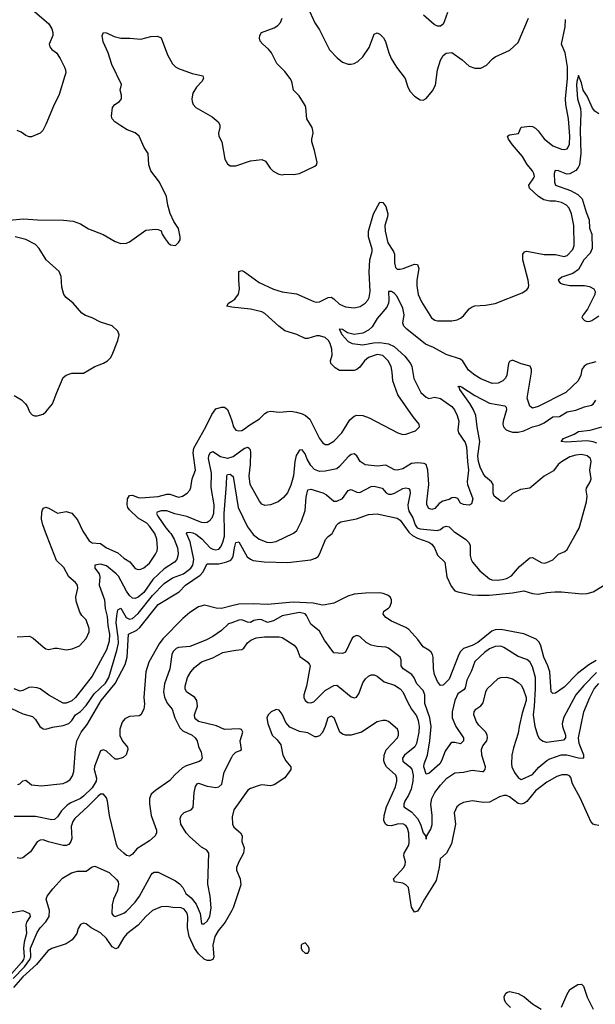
# Model space of a CAD drawing. Header units: inches. Extents: x 1839270 to 1929235, y 762242 to 910350.
# Tile 46 of 256: x 1848528 to 1852526, y 816719 to 823559. Entities that reach past the tile are written whole.
import ezdxf

# ---------------------------------------------------------------- set-up
doc = ezdxf.new("R2010")
doc.units = ezdxf.units.IN
doc.header["$MEASUREMENT"] = 0
for name, color, linetype in [('B8841', 7, 'Continuous'), ('B8842', 7, 'Continuous'), ('B8851', 7, 'Continuous'), ('B8852', 7, 'Continuous')]:
    doc.layers.add(name, color=color, linetype=linetype)

msp = doc.modelspace()

# ---------------------------------------------------------------- linework, layer by layer
at = {"layer": 'B8841', "color": 5}
for points, elevation in [([(1848470, 818774.2), (1848550, 818736.6), (1848617.6, 818717.6), (1848638.3, 818698.3), (1848668.6, 818648.6), (1848690, 818633.4), (1848710, 818630.3), (1848755.6, 818644.5), (1848830, 818656.2), (1848870, 818670.1), (1848889.9, 818690), (1848915, 818730), (1848950, 818754.5), (1848990, 818794.6), (1849044, 818876), (1849122.6, 818950), (1849146, 818990), (1849203.1, 819176.9), (1849212.9, 819227.1), (1849212.3, 819270), (1849198.8, 819370), (1849201.7, 819418.3), (1849210, 819459.5), (1849230, 819472.2), (1849267.4, 819407.4), (1849290, 819395.7), (1849310, 819399.4), (1849350, 819434.5), (1849450, 819559.7), (1849530, 819643.3), (1849590, 819682.9), (1849665.8, 819710), (1849715.8, 819750), (1849731.3, 819770), (1849738, 819810), (1849711.2, 819931.3), (1849685.8, 819990), (1849690, 819996), (1849710, 819998.9), (1849730, 819994.7), (1849750, 819984.2), (1849792, 819952), (1849850, 819890.8), (1849870, 819880.4), (1849890, 819875.9), (1849910, 819880.6), (1849923.7, 819896.3), (1849938.7, 819930), (1849949.5, 819970.5), (1849949.2, 820000)], 540), ([(1849568.7, 820000), (1849577.3, 819990), (1849599.9, 819950), (1849624.4, 819890), (1849628.4, 819851.6), (1849625.8, 819834.2), (1849619.4, 819810), (1849603.1, 819790), (1849530, 819745.2), (1849451.9, 819670), (1849390, 819581), (1849350, 819547.5), (1849330, 819539), (1849310, 819540.7), (1849290, 819559.3), (1849268.5, 819590), (1849213.5, 819693.5), (1849198.6, 819710), (1849130, 819766.1), (1849090, 819776.4), (1849049.7, 819770), (1849048.4, 819750), (1849078.8, 819710), (1849083.2, 819690), (1849080.4, 819630), (1849117.2, 819530), (1849120.7, 819470), (1849134.1, 819414.1), (1849139.5, 819350), (1849151.3, 819290), (1849150, 819243), (1849130, 819182.2), (1849030, 818998.9), (1848915.6, 818850), (1848890, 818827.5), (1848850, 818811.2), (1848830, 818810.3), (1848730, 818866), (1848670, 818910.3), (1848650, 818916.9), (1848610, 818922), (1848590, 818919), (1848550, 818898.2), (1848530, 818894), (1848490.3, 818910)], 560), ([(1848510, 819273.2), (1848595.8, 819275.8), (1848622.2, 819262.2), (1848690, 819201.6), (1848710, 819188.5), (1848730, 819183), (1848770, 819194), (1848790, 819194), (1848850, 819182), (1848891.4, 819188.6), (1848944, 819210), (1848990, 819260.5), (1849010, 819306), (1849009.7, 819330), (1848990, 819389.3), (1848959.7, 819419.7), (1848944.2, 819444.2), (1848920.5, 819520.5), (1848917.1, 819550), (1848932.1, 819610), (1848928.7, 819630), (1848915.8, 819650), (1848868.7, 819690), (1848833.2, 819753.2), (1848783.4, 819803.4), (1848718, 819970), (1848706.9, 820000)], 580), ([(1848971.8, 820000), (1849010, 819938.3), (1849030, 819926.2), (1849090, 819919.7), (1849129.6, 819889.6), (1849210, 819856), (1849250, 819819.7), (1849292, 819792.1), (1849330, 819746.3), (1849350, 819739.6), (1849370, 819742.8), (1849390, 819751.3), (1849430, 819783.1), (1849470, 819845.3), (1849481.6, 819870), (1849485.3, 819890), (1849479.8, 819950), (1849465.2, 819990), (1849458.3, 820000)], 580), ([(1848514.7, 818245.3), (1848529.5, 818250.5), (1848550, 818271.3), (1848570, 818276), (1848610, 818242.8), (1848678, 818238), (1848830, 818253.8), (1848855.9, 818264.1), (1848878.6, 818281.4), (1848894.6, 818305.4), (1848903.8, 818336.2), (1848914.3, 818494.3), (1848924.5, 818550), (1848954.5, 818610), (1848996.3, 818663.7), (1849093.2, 818830), (1849191.8, 818948.2), (1849260.2, 819079.8), (1849274.2, 819130), (1849283.8, 819290), (1849341.5, 819318.5), (1849362.2, 819337.8), (1849490, 819496), (1849635.3, 819584.7), (1849679.8, 819630), (1849780.1, 819699.9), (1849799, 819721), (1849830, 819779), (1849910, 819779.6), (1849967.2, 819792.8), (1849994.2, 819805.8), (1850000, 819814)], 520), ([(1850000, 819486.4), (1849929.7, 819469.7), (1849891.9, 819471.9), (1849811.8, 819491.8), (1849770, 819480.4), (1849710, 819440.8), (1849660.2, 819399.8), (1849521, 819259), (1849495.8, 819224.2), (1849423.9, 819096.1), (1849403.8, 819030), (1849390.3, 818850), (1849394.2, 818805.8), (1849390.4, 818769.6), (1849370, 818729.2), (1849356.4, 818723.6), (1849290, 818717.7), (1849258, 818702), (1849240.4, 818679.6), (1849223.7, 818630), (1849224.2, 818584.2), (1849245.1, 818545.1), (1849275.3, 818504.7), (1849278.8, 818490), (1849266.8, 818453.2), (1849246.4, 818433.6), (1849210, 818422), (1849190, 818421.2), (1849130, 818478.3), (1849110, 818488.2), (1849090, 818480.9), (1849047.7, 818372.3), (1849045.4, 818350), (1849060.3, 818290), (1849058.1, 818270), (1849030, 818223.4), (1848970, 818166), (1848950, 818148.9), (1848882, 818118), (1848858, 818102), (1848817.6, 818062.4), (1848790, 818022.7), (1848770, 818003.4), (1848750, 818001), (1848637, 818023), (1848490, 818024.4)], 520), ([(1850000, 819369.4), (1849978.4, 819361.6), (1849930, 819315.2), (1849870, 819274.7), (1849819.6, 819250), (1849710, 819205), (1849630, 819197.2), (1849613.4, 819190), (1849593.4, 819170), (1849584, 819150), (1849570.2, 819050), (1849533.8, 818946.2), (1849526.8, 818890), (1849533.5, 818853.5), (1849551.6, 818811.6), (1849586.2, 818770), (1849604.4, 818710), (1849639, 818639), (1849659.9, 818619.9), (1849725.8, 818590), (1849746.7, 818570), (1849759.6, 818550), (1849768.8, 818510), (1849789, 818470), (1849794.9, 818430), (1849786.3, 818413.7), (1849775.1, 818404.9), (1849684.6, 818375.4), (1849658, 818362), (1849605.7, 818314.3), (1849570, 818273.5), (1849470, 818205.7), (1849441.6, 818178.4), (1849429.3, 818150), (1849428.3, 818111.7), (1849440.9, 818030), (1849478.2, 817930), (1849477.1, 817910), (1849468.4, 817890), (1849430, 817854.7), (1849341, 817799), (1849310, 817761.6), (1849291.3, 817748.7), (1849270, 817752.6), (1849250, 817768.7), (1849210, 817806), (1849199, 817830), (1849150.4, 818030), (1849137.7, 818130), (1849130, 818152.6), (1849110, 818179.7), (1849090, 818178.5), (1849070, 818163.9), (1849004.2, 818095.8), (1848910.8, 818010), (1848897.5, 817990), (1848885.9, 817954.1), (1848889.4, 817870.6), (1848883.6, 817850), (1848870, 817828.3), (1848850, 817821.4), (1848830, 817823.5), (1848726.8, 817846.8), (1848690, 817861.7), (1848670, 817860.5), (1848650, 817847.6), (1848602.3, 817777.7), (1848550, 817736.9), (1848531.7, 817731.7), (1848510, 817736.3)], 540), ([(1850000, 818631.2), (1849950, 818629.2), (1849894.6, 818654.6), (1849770, 818684.7), (1849750, 818699.5), (1849744.2, 818710), (1849742.9, 818730), (1849761.6, 818790), (1849758.2, 818830), (1849744.2, 818850), (1849686.5, 818890), (1849678, 818910), (1849677.1, 818930), (1849693.5, 818990), (1849716.3, 819030), (1849741.3, 819058.7), (1849790, 819099), (1849870, 819125.8), (1849937.8, 819162.2), (1850000, 819174.5)], 560), ([(1848481.6, 816898.3), (1848559.9, 816980.1), (1848597.9, 817030), (1848604.8, 817050), (1848602.9, 817110), (1848650, 817217.4), (1848670, 817251.1), (1848708.6, 817291.4), (1848731.7, 817328.3), (1848734.2, 817370), (1848712, 817450), (1848719.5, 817470), (1848758, 817522), (1848824.6, 817595.4), (1848886.8, 817633.2), (1848930, 817643.2), (1848990, 817644.7), (1849030, 817673.6), (1849050, 817678), (1849150, 817634.7), (1849202.9, 817582.9), (1849212.3, 817570), (1849214.6, 817554.6), (1849206.1, 817510), (1849179, 817450), (1849169.8, 817409.8), (1849168.7, 817350), (1849176.6, 817336.6), (1849190, 817328.7), (1849250, 817352), (1849270, 817366.6), (1849330, 817428.3), (1849360.1, 817470), (1849440.7, 817619.3), (1849450, 817631.2), (1849462.7, 817637.3), (1849490, 817637.1), (1849610, 817577.3), (1849637.3, 817557.3), (1849659.9, 817530), (1849682.2, 817490), (1849718.2, 817458.2), (1849754.2, 817414.2), (1849780.9, 817350), (1849790, 817277.2), (1849810, 817277.7), (1849830, 817296.8), (1849847.8, 817330), (1849857.2, 817390), (1849850.1, 817470.1), (1849834.4, 817554.4), (1849840.4, 817770), (1849828, 817790), (1849790, 817811.8), (1849710, 817882), (1849684.7, 817910), (1849647.9, 817970), (1849642.6, 818010), (1849648.7, 818030), (1849669.2, 818050.8), (1849718.8, 818070), (1849733.7, 818086.3), (1849740.6, 818190), (1849748, 818232), (1849759.5, 818250), (1849770, 818255.5), (1849830, 818233.5), (1849890, 818224.3), (1849910.1, 818229.9), (1849932.1, 818247.9), (1849947.7, 818332.3), (1850000, 818435.5)], 560), ([(1848450, 817351.9), (1848550, 817370.8), (1848596.5, 817350), (1848599.5, 817330), (1848574.4, 817290), (1848569.8, 817270.2), (1848575.3, 817210), (1848558.1, 817150), (1848552.9, 817110), (1848558.9, 817050), (1848553, 817030), (1848540.5, 817010), (1848469.8, 816930)], 540), ([(1850000, 817371.6), (1849954.6, 817290), (1849906.8, 817230), (1849882.2, 817190), (1849868.8, 817131.2), (1849877, 817050), (1849869.5, 817030.5), (1849850, 817022.5), (1849830, 817023.9), (1849810, 817032.8), (1849769.1, 817069.1), (1849741, 817110), (1849703.9, 817190), (1849693.8, 817250), (1849696.5, 817330), (1849690, 817352.4), (1849670, 817379.8), (1849649.8, 817389.8), (1849591.5, 817391.5), (1849550, 817399.1), (1849510, 817396.4), (1849450, 817369.8), (1849404.2, 817330), (1849350, 817268.1), (1849271.7, 817208.3), (1849250, 817183.5), (1849210, 817111.3), (1849194.4, 817105.6), (1849170, 817118), (1849130, 817176.4), (1849090, 817215.5), (1849023.7, 817250), (1848990, 817279.3), (1848970, 817282.7), (1848950, 817273.2), (1848934.4, 817245.6), (1848924.2, 817210), (1848893.1, 817166.9), (1848850, 817140.3), (1848750, 817106), (1848722.8, 817090), (1848644.9, 816995.1), (1848550, 816909.9), (1848484.2, 816835.8)], 580)]:
    msp.add_lwpolyline(points, dxfattribs=dict(at, elevation=elevation))
at = {"layer": 'B8842', "color": 5}
for points, elevation in [([(1848630, 823617), (1848730, 823531.8), (1848750, 823495.1), (1848758.7, 823470), (1848758.7, 823450), (1848732.4, 823390), (1848735.8, 823370), (1848751.6, 823351.6), (1848783.6, 823330), (1848809.6, 823290), (1848839.6, 823230), (1848845.1, 823210), (1848847, 823190), (1848842, 823170), (1848801, 823039), (1848761.7, 822958.3), (1848710, 822832), (1848689.3, 822790.7), (1848670, 822771.3), (1848610, 822746), (1848593.6, 822746.4), (1848570, 822754.8), (1848538, 822778), (1848510, 822790.5)], 640), ([(1848453.8, 822166.2), (1848555.1, 822175.1), (1848652.1, 822167.9), (1848832.7, 822167.3), (1848898.7, 822158.7), (1848950, 822141.3), (1849005.5, 822105.5), (1849107.1, 822067.1), (1849190, 822018), (1849230, 822004), (1849270, 822006.8), (1849290, 822016), (1849403.2, 822096.8), (1849470, 822104.7), (1849490, 822102), (1849510, 822092), (1849518, 822070), (1849538, 822038), (1849558, 822010), (1849575.3, 821995.3), (1849610, 821991.3), (1849630, 822011.3), (1849641.2, 822030), (1849642.7, 822050), (1849630, 822108), (1849597.6, 822157.6), (1849573.4, 822213.4), (1849556.3, 822270), (1849546.6, 822330), (1849499.7, 822430), (1849438.3, 822510), (1849424.6, 822550), (1849419.7, 822630), (1849392.2, 822672.2), (1849357.7, 822750), (1849330, 822773.7), (1849274.6, 822794.6), (1849230, 822821.6), (1849189.4, 822850), (1849169.4, 822870), (1849164.5, 822890), (1849173, 822950), (1849189.5, 822970), (1849220.4, 822990), (1849234, 823010), (1849234.3, 823034.3), (1849226.6, 823070), (1849234, 823110), (1849168.6, 823248.6), (1849142.2, 823330), (1849106.3, 823406.3), (1849099.5, 823450), (1849108.7, 823470), (1849130, 823468), (1849182.9, 823442.9), (1849230, 823430.3), (1849292.1, 823432.1), (1849370, 823423.8), (1849438, 823442), (1849484.9, 823444.9), (1849510, 823434), (1849555.4, 823315.4), (1849590, 823253), (1849610, 823232.2), (1849630, 823220.3), (1849726.1, 823186.1), (1849800.7, 823170), (1849803.8, 823150), (1849792.2, 823130), (1849755.3, 823090), (1849730.3, 823050), (1849724, 823010), (1849725.8, 822990), (1849733.7, 822970), (1849750, 822950.4), (1849864.2, 822884.2), (1849906, 822850), (1849917.1, 822830), (1849918.4, 822810), (1849908.2, 822770), (1849910.5, 822750.5), (1849930.7, 822710), (1849953, 822590), (1849970, 822557.3), (1849990, 822544.4), (1850000, 822544.2)], 620), ([(1848490, 820947.9), (1848539.5, 820919.5), (1848568.9, 820890), (1848582, 820870), (1848594.9, 820834.9), (1848613.7, 820813.7), (1848630, 820806.7), (1848650, 820806.7), (1848690, 820819.3), (1848710, 820835.5), (1848756.2, 820890), (1848784.7, 820970), (1848830, 821073), (1848850, 821090.4), (1848890, 821104.4), (1848970, 821103), (1849049.7, 821150.3), (1849110, 821172.2), (1849137, 821190), (1849157.6, 821210), (1849169.8, 821230.2), (1849209.6, 821330), (1849218, 821370), (1849210, 821394.5), (1849170, 821433.6), (1849090, 821458), (1849030, 821489), (1848984.2, 821504.2), (1848959.9, 821519.9), (1848899.8, 821590), (1848849.9, 821629.9), (1848835.3, 821650), (1848821.2, 821701.2), (1848815, 821775), (1848801.5, 821810), (1848712.4, 821890), (1848662.7, 821970), (1848636.5, 821996.5), (1848570, 822033.1), (1848495.3, 822050)], 620), ([(1850000, 821561.7), (1849966, 821570), (1849978, 821590), (1850000, 821604.5)], 580), ([(1849458.3, 820000), (1849430, 820040.7), (1849410, 820060.7), (1849350, 820097.1), (1849290, 820154.7), (1849279.8, 820170), (1849275.2, 820190), (1849276.1, 820230), (1849290, 820253.1), (1849310, 820256.9), (1849350, 820239.8), (1849370, 820236.6), (1849490, 820246.9), (1849550, 820263), (1849570, 820263.2), (1849630, 820243.2), (1849659.5, 820250), (1849690, 820270.3), (1849708.4, 820290), (1849717.4, 820310), (1849726.3, 820370), (1849749, 820430), (1849732.8, 820550), (1849737.7, 820582.3), (1849820.5, 820730), (1849862.8, 820817.2), (1849890, 820854.9), (1849930, 820868.4), (1849950, 820868), (1849960.3, 820860.3), (1849970, 820850.7), (1849990, 820806), (1850000, 820773)], 580), ([(1850000, 820519.6), (1849970, 820511.4), (1849922.7, 820522.7), (1849870, 820558), (1849850, 820550.5), (1849838.7, 820530), (1849835.8, 820510), (1849858, 820410), (1849856.4, 820310), (1849876.1, 820190), (1849873.1, 820130), (1849862.5, 820097.5), (1849844.2, 820075.8), (1849830, 820067.2), (1849810, 820062.9), (1849790, 820066.8), (1849687.6, 820107.6), (1849606.1, 820126.1), (1849550, 820147.5), (1849510, 820147.2), (1849482.8, 820137.2), (1849479, 820130), (1849486.6, 820110), (1849542.6, 820030), (1849568.7, 820000)], 560), ([(1849949.2, 820000), (1849947.9, 820130), (1849964.6, 820330), (1849965.5, 820390), (1849970, 820399.5), (1849990, 820403.2), (1850000, 820394)], 540), ([(1848706.9, 820000), (1848688.3, 820050), (1848679.3, 820090), (1848682.2, 820137.8), (1848685.8, 820154.2), (1848694.1, 820165.8), (1848710, 820171.8), (1848730, 820164.9), (1848790, 820130.7), (1848850, 820143.1), (1848890, 820130.2), (1848930, 820085.7), (1848967.3, 820007.3), (1848971.8, 820000)], 580)]:
    msp.add_lwpolyline(points, dxfattribs=dict(at, elevation=elevation))
at = {"layer": 'B8851', "color": 5}
for points, elevation in [([(1850000, 819814), (1850011.3, 819830), (1850019.1, 819890), (1850030, 819928.5), (1850050, 819931.3), (1850108.2, 819828.2), (1850130, 819810.9), (1850150, 819803.5), (1850225.8, 819794.2), (1850390, 819788.4), (1850550, 819806), (1850582.3, 819817.7), (1850600.5, 819830), (1850612.2, 819850), (1850651.1, 819948.9), (1850669.4, 819970), (1850697.6, 819990), (1850702.9, 820000)], 520), ([(1850137.7, 820000), (1850150, 819983.9), (1850190, 819950.2), (1850244, 819930), (1850270, 819926.4), (1850310, 819934.9), (1850430, 819993.4), (1850439.1, 820000)], 540), ([(1851231.3, 820000), (1851235, 819995), (1851255.4, 819975.4), (1851290, 819957), (1851370, 819930.1), (1851390, 819916.5), (1851407.8, 819890), (1851430, 819839.6), (1851481.3, 819790), (1851494.7, 819690), (1851524.7, 819624.7), (1851550, 819592.4), (1851570, 819584.4), (1851670, 819563.1), (1851710, 819560.7), (1851790, 819562.6), (1851950, 819578.2), (1852030, 819591.8), (1852090, 819572.7), (1852130, 819567.6), (1852190, 819580.1), (1852244.8, 819584.8), (1852290, 819585.4), (1852431.2, 819571.2), (1852470, 819572.9), (1852510, 819584.1), (1852630, 819657.1)], 520), ([(1851548.5, 820000), (1851550, 819998.6), (1851624.7, 819950), (1851645.4, 819930), (1851656, 819910), (1851657.4, 819837.4), (1851662.8, 819810), (1851672.9, 819790), (1851724.4, 819730), (1851790, 819675.2), (1851807.3, 819667.3), (1851844.7, 819664.7), (1851880.9, 819670), (1851910, 819678.1), (1851943.9, 819696.1), (1851998.7, 819761.3), (1852070, 819821.3), (1852090, 819823.1), (1852150, 819787.7), (1852170, 819784.9), (1852190, 819788), (1852230, 819807.7), (1852270, 819847.3), (1852314.7, 819865.3), (1852330, 819878.8), (1852397.7, 820000)], 540), ([(1852532.8, 819107.2), (1852481.8, 819078.2), (1852402.7, 819017.3), (1852310, 818923.1), (1852250, 818881.6), (1852230, 818878), (1852219.5, 818890), (1852209.3, 819030), (1852196.3, 819070), (1852167.7, 819130), (1852146.8, 819210), (1852135.7, 819235.7), (1852115, 819255), (1852030, 819292.2), (1851870, 819323.7), (1851830, 819319.7), (1851807.4, 819312.6), (1851710, 819232.9), (1851670, 819211.5), (1851609.4, 819190), (1851589.7, 819170.3), (1851577.9, 819150), (1851510, 818976.9), (1851470, 818936), (1851450, 818934), (1851430, 818961.2), (1851409.7, 819010), (1851401.1, 819050), (1851399.2, 819130), (1851395.1, 819150), (1851385.2, 819165.2), (1851370, 819179.2), (1851330, 819202.6), (1851292.9, 819252.9), (1851230, 819323.5), (1851210, 819336.4), (1851110, 819380.4), (1851070, 819406), (1851052, 819430), (1851058, 819450), (1851089.8, 819470.2), (1851098.8, 819481.2), (1851110.8, 819510), (1851110.8, 819530), (1851101, 819550), (1851082.5, 819562.5), (1851053.2, 819573.2), (1851030, 819576.7), (1850930, 819575), (1850850, 819568.7), (1850806.3, 819553.7), (1850710, 819506.5), (1850650, 819493.3), (1850630, 819492.7), (1850567, 819507), (1850427.2, 819512.8), (1850250, 819496.8), (1850150, 819501.2), (1850050, 819498.2), (1850000, 819486.4)], 520), ([(1852535.1, 819024.9), (1852445, 818935), (1852390.1, 818870), (1852306.3, 818713.7), (1852296.6, 818670), (1852297.3, 818650), (1852319.4, 818590), (1852318.2, 818570), (1852305.1, 818554.9), (1852190, 818537.7), (1852163.9, 818543.9), (1852151.7, 818551.7), (1852140.7, 818560.7), (1852126.7, 818586.7), (1852108.2, 818650), (1852095.7, 818730), (1852103.6, 818790), (1852110.3, 818910.3), (1852109.5, 818989.5), (1852090, 819063.6), (1852070, 819098.5), (1852050, 819114), (1851990, 819136.2), (1851890, 819198.2), (1851870, 819206.2), (1851830, 819204.7), (1851790, 819188.5), (1851756.4, 819163.6), (1851690, 819100.4), (1851664.8, 819035.2), (1851632.8, 818970), (1851622.8, 818917.1), (1851614.3, 818905.7), (1851570, 818876.8), (1851550, 818829.6), (1851532.3, 818750), (1851531.5, 818710), (1851558, 818650), (1851609.3, 818570), (1851610, 818549.6), (1851590, 818529.8), (1851550, 818538), (1851530, 818537), (1851519, 818530), (1851482.8, 818477.2), (1851457.3, 818410), (1851445.3, 818390), (1851370, 818323.1), (1851350, 818317), (1851334.9, 818370), (1851336.5, 818390), (1851359.9, 818450), (1851376.8, 818550), (1851385.9, 818650), (1851376.4, 818710), (1851341, 818810), (1851341.8, 818870), (1851330, 818898.5), (1851286.2, 818946.2), (1851267.9, 818987.9), (1851252.2, 819010), (1851190.5, 819050.5), (1851178.2, 819070), (1851178.4, 819110), (1851170.5, 819130.5), (1851090, 819193.5), (1851070, 819201), (1851010, 819204.2), (1850970, 819215), (1850933.8, 819233.8), (1850890, 819275.5), (1850870, 819281.4), (1850850, 819275.1), (1850838, 819262), (1850790, 819166.6), (1850770, 819156.2), (1850710, 819160.7), (1850643.8, 819250), (1850610, 819311.5), (1850550, 819360.4), (1850520.7, 819420.7), (1850510, 819431.5), (1850470, 819440.8), (1850350, 819418.2), (1850290, 819384.1), (1850250, 819371.7), (1850210, 819389.4), (1850190, 819393.3), (1850154.2, 819385.8), (1850130, 819372.2), (1850110, 819372.9), (1850070, 819389.9), (1850050, 819387.3), (1850000, 819369.4)], 540), ([(1850000, 819174.5), (1850030, 819180.4), (1850070, 819183.7), (1850085.5, 819194.5), (1850110.4, 819230), (1850134, 819250), (1850170, 819265.6), (1850228.3, 819271.7), (1850330, 819273.1), (1850350, 819267.6), (1850434, 819214), (1850451.7, 819191.7), (1850474.5, 819134.5), (1850530, 819096.4), (1850540.7, 819080.7), (1850545.3, 819070), (1850520.3, 818930), (1850500.8, 818870), (1850500.7, 818850), (1850509.8, 818830), (1850530, 818816.5), (1850550, 818813.2), (1850570, 818821.1), (1850650, 818899.4), (1850710, 818934.8), (1850730, 818935.8), (1850740.5, 818930), (1850830, 818855.6), (1850850, 818847.4), (1850867.2, 818852.8), (1850883.2, 818876.8), (1850910, 818952.4), (1850930, 818980.4), (1850950, 818998.9), (1850970, 819008), (1850990, 819008), (1851010, 818999.7), (1851059.8, 818959.8), (1851130, 818935.3), (1851170, 818910.8), (1851190, 818889.7), (1851220.4, 818820.4), (1851249.1, 818770), (1851283, 818723), (1851294.9, 818690), (1851302.1, 818650), (1851300.9, 818610), (1851284, 818530), (1851271.4, 818508.6), (1851201.4, 818450), (1851186.1, 818430), (1851188.3, 818408.3), (1851236.5, 818370), (1851251.8, 818351.8), (1851260.8, 818310), (1851258.7, 818270), (1851246.1, 818213.9), (1851228.6, 818171.4), (1851203.4, 818130), (1851195, 818110), (1851195.5, 818095.5), (1851196.8, 818090), (1851250, 818057.3), (1851290.5, 818010.5), (1851311.4, 817970), (1851330, 817909.5), (1851345.6, 817890), (1851350, 817866), (1851355.5, 817890), (1851383.4, 817936.7), (1851392.3, 817967.7), (1851393.5, 818030), (1851383.1, 818110), (1851389.6, 818150), (1851410.8, 818190), (1851450, 818242.2), (1851493.6, 818290), (1851550, 818326.2), (1851610, 818332.7), (1851670, 818345.3), (1851743.4, 818336.6), (1851750, 818337.4), (1851761.7, 818350), (1851762.6, 818370), (1851737.7, 818450), (1851734.5, 818490), (1851744.5, 818515.5), (1851771.8, 818550), (1851776.6, 818570), (1851774.1, 818590), (1851764.3, 818610), (1851717.6, 818657.6), (1851700.9, 818680.9), (1851682.9, 818730), (1851684.9, 818750), (1851696.9, 818770), (1851730, 818793.8), (1851746.6, 818813.4), (1851766.3, 818890), (1851775.6, 818910), (1851850, 818981.7), (1851870.2, 818989.8), (1851910, 818992.2), (1851950, 818979.9), (1851990, 818955), (1852010, 818936), (1852025.7, 818910), (1852045.2, 818850), (1852045.4, 818830), (1852017.8, 818742.2), (1851995.8, 818650), (1851990, 818604), (1851958, 818502), (1851946.8, 818450), (1851943.6, 818390), (1851946.8, 818370), (1851965, 818330), (1851990, 818294.4), (1852010, 818282), (1852016.9, 818283.1), (1852090, 818315), (1852132.6, 818367.4), (1852190, 818411.9), (1852210, 818423.4), (1852287.8, 818452.2), (1852327.2, 818452.8), (1852409.3, 818430.7), (1852441, 818430), (1852445.8, 818434.2), (1852445.5, 818450), (1852414.2, 818530), (1852409.5, 818570), (1852445, 818750), (1852486.9, 818850), (1852518.9, 818910), (1852550, 818947.7)], 560), ([(1852550, 817961.5), (1852525.6, 817965.6), (1852511.1, 817971.1), (1852494, 817990), (1852423.2, 818150), (1852367.5, 818250), (1852354.9, 818294.9), (1852346.7, 818306.7), (1852330, 818313.6), (1852293.5, 818313.5), (1852258, 818302), (1852190, 818262.1), (1852110, 818203.2), (1852050, 818127.4), (1852030, 818114), (1852010, 818109.8), (1851990, 818114), (1851930, 818160.3), (1851910, 818168.9), (1851890, 818169.8), (1851859.6, 818160.4), (1851790, 818124.1), (1851750, 818120.4), (1851670, 818132.6), (1851610, 818121), (1851586, 818110), (1851563.7, 818090), (1851546.3, 818050), (1851554.7, 817970), (1851526.9, 817833.1), (1851491.2, 817768.8), (1851447.2, 817730), (1851442.1, 817670), (1851420.6, 817579.4), (1851338.8, 817450), (1851310, 817393), (1851290, 817365.6), (1851270, 817359.5), (1851250, 817393.2), (1851228.7, 817530), (1851210, 817549.8), (1851190, 817561.1), (1851129.9, 817569.9), (1851124.4, 817590), (1851194.7, 817670), (1851206, 817690), (1851208.3, 817710), (1851195.5, 817750), (1851198.3, 817770), (1851230, 817824.2), (1851233.9, 817846.1), (1851230, 817909.2), (1851221.8, 817941.8), (1851210, 817962.2), (1851190, 817973.1), (1851150, 817970.5), (1851110, 817959.4), (1851081.8, 817961.8), (1851068, 817970), (1851056, 817996), (1851058.3, 818030), (1851075.5, 818090), (1851137.3, 818230), (1851147.6, 818270), (1851146.9, 818290), (1851139.4, 818310), (1851076.3, 818370), (1851064.5, 818390), (1851058, 818410), (1851058.9, 818450), (1851073.8, 818486.2), (1851151.6, 818570), (1851159.3, 818590), (1851159.8, 818610), (1851151.1, 818630), (1851090, 818683), (1851070, 818691.3), (1851050, 818691.5), (1851010, 818680.5), (1850901.6, 818610), (1850830, 818589.1), (1850790, 818588.4), (1850770, 818595.5), (1850751, 818610), (1850712.8, 818710), (1850690, 818720.5), (1850668.7, 818710), (1850650.3, 818650), (1850630, 818608), (1850610, 818585.3), (1850590, 818577.2), (1850578.3, 818578.3), (1850530, 818604.8), (1850470, 818613.6), (1850405, 818645), (1850376.4, 818676.4), (1850350, 818735.1), (1850330, 818763.7), (1850310, 818767.3), (1850274, 818750), (1850253.4, 818730), (1850244.4, 818710), (1850250.3, 818670), (1850280.3, 818590), (1850316.7, 818556.7), (1850341.8, 818521.8), (1850356, 818450), (1850376.5, 818410), (1850412, 818370), (1850411.8, 818350), (1850370, 818292.2), (1850295.3, 818244.7), (1850270, 818237.3), (1850210, 818243.5), (1850190, 818240.4), (1850130, 818218.9), (1850112.2, 818207.8), (1850015.6, 818070), (1850002.3, 818022.3), (1850004.9, 817970), (1850015.5, 817950), (1850060.5, 817910), (1850072.7, 817890), (1850070.5, 817850), (1850086.1, 817806.1), (1850082.8, 817770), (1850049.1, 817710), (1850034.6, 817670), (1850033.7, 817650), (1850059.5, 817590), (1850062.6, 817550), (1850010.2, 817390), (1850000, 817371.6)], 580), ([(1850000, 818435.5), (1850007.3, 818450), (1850030, 818470.9), (1850058.4, 818481.6), (1850068.4, 818490), (1850059.7, 818550), (1850076.9, 818610), (1850067.8, 818627.8), (1850053.3, 818633.3), (1850000, 818631.2)], 560), ([(1852290, 816700.3), (1852330.6, 816790), (1852350, 816821), (1852404.3, 816855.7), (1852430, 816858.5), (1852444.9, 816844.9), (1852468.8, 816768.8), (1852510, 816685.5)], 580), ([(1851936.2, 816696.2), (1851904.4, 816730), (1851894.3, 816750), (1851893.3, 816770), (1851903.8, 816796.2), (1851915.3, 816804.7), (1851932.8, 816807.2), (1851990, 816793.5), (1852030.6, 816770.6), (1852090, 816722.7), (1852150, 816686.4)], 580)]:
    msp.add_lwpolyline(points, dxfattribs=dict(at, elevation=elevation))
at = {"layer": 'B8851', "color": 5, "elevation": 620}
msp.add_lwpolyline([(1850510, 817146), (1850490, 817138), (1850482, 817130), (1850482, 817110), (1850490, 817094), (1850510, 817074), (1850530, 817074), (1850538, 817090), (1850538, 817110), (1850530, 817126)], close=True, dxfattribs=at)
at = {"layer": 'B8852', "color": 5}
for points, elevation in [([(1850530, 823644), (1850578, 823538), (1850609, 823490), (1850680.3, 823350), (1850733.4, 823293.4), (1850770, 823264.9), (1850810, 823250.4), (1850830, 823250.4), (1850850, 823254.9), (1850877, 823270), (1850910, 823300.5), (1850954.7, 823365.3), (1850990, 823458), (1851010, 823467.3), (1851030, 823458), (1851054.1, 823434.1), (1851069, 823409), (1851092, 823330), (1851108.8, 823290), (1851144.4, 823230), (1851204.4, 823150), (1851223.8, 823090), (1851240.6, 823060.6), (1851270, 823027.3), (1851310, 823002.8), (1851330, 823001), (1851350, 823010.8), (1851395.3, 823064.7), (1851414.7, 823105.3), (1851429.6, 823210), (1851450, 823278), (1851470, 823311), (1851490, 823326), (1851530, 823330.8), (1851600.7, 823280.7), (1851650, 823237.1), (1851690, 823222.4), (1851730, 823223.7), (1851770, 823243.1), (1851812.3, 823287.7), (1851830, 823300.3), (1851932.9, 823347.1), (1851990, 823402), (1852061.7, 823570)], 620), ([(1850000, 822544.2), (1850030, 822543.7), (1850130, 822579), (1850210, 822587.3), (1850235.9, 822575.9), (1850267.5, 822527.5), (1850287.5, 822507.5), (1850326.8, 822486.8), (1850350, 822481), (1850370, 822486), (1850430, 822482.8), (1850470, 822491), (1850578, 822542), (1850589, 822551), (1850593.2, 822566.8), (1850576, 822650), (1850557, 822710), (1850557, 822730), (1850566.6, 822770), (1850564.5, 822790), (1850558.4, 822810), (1850522.6, 822870), (1850515.1, 822950), (1850510, 822963.7), (1850468.2, 823030), (1850429.1, 823069.1), (1850418.2, 823130), (1850405.3, 823150), (1850370, 823198.5), (1850314.3, 823254.3), (1850277.8, 823330), (1850255.8, 823355.8), (1850215.4, 823390), (1850198.9, 823410), (1850193.3, 823430), (1850195.6, 823450), (1850207, 823470), (1850296.2, 823503.8), (1850321.5, 823518.5), (1850340.2, 823539.8), (1850350.9, 823570)], 620), ([(1851498.4, 823610), (1851476.1, 823543.9), (1851470, 823529), (1851450, 823514), (1851430, 823514), (1851406.3, 823526.3), (1851331.3, 823591.3)], 620), ([(1850000, 821604.5), (1850021.4, 821618.6), (1850048.3, 821651.7), (1850054.6, 821690), (1850048.9, 821750), (1850050, 821810.8), (1850070, 821817.4), (1850090, 821807.9), (1850190, 821734.8), (1850290, 821687), (1850350, 821669.4), (1850450, 821654), (1850570, 821601.8), (1850590, 821596.5), (1850610, 821598.8), (1850670, 821630.2), (1850690, 821632.8), (1850710, 821620.9), (1850750, 821583.9), (1850790, 821563.9), (1850850, 821557.6), (1850892.7, 821567.3), (1850926.6, 821590), (1850944.7, 821610), (1850954.6, 821630), (1850961.6, 821670), (1850954.3, 821805.7), (1850960.4, 821890), (1850975, 821950), (1850974.9, 821965.1), (1850951.2, 822050), (1850951.4, 822090), (1850984, 822210), (1851028.4, 822291.6), (1851049.5, 822290.5), (1851070, 822261.3), (1851085.8, 822210), (1851083.5, 822190), (1851063.7, 822130), (1851067.2, 822090), (1851084.1, 822010), (1851124.2, 821950), (1851130.6, 821930), (1851131, 821871), (1851138, 821838), (1851150, 821826), (1851170, 821825.4), (1851191.8, 821830), (1851270, 821861.7), (1851290, 821858), (1851299.6, 821830), (1851285.2, 821750), (1851285.1, 821710), (1851294.7, 821650), (1851318.9, 821598.9), (1851389.1, 821489.1), (1851410, 821472.4), (1851430, 821467.2), (1851530, 821467.2), (1851566.1, 821473.9), (1851590, 821487), (1851610, 821503.1), (1851650, 821550.3), (1851670, 821564.6), (1851690, 821571.4), (1851763.5, 821576.5), (1851830, 821587), (1852018.8, 821661.2), (1852050, 821681.6), (1852061, 821699), (1852063.9, 821716.1), (1852059.1, 821750), (1852022, 821890), (1852022, 821930), (1852034, 821946), (1852050, 821950.3), (1852170, 821927.6), (1852250, 821927.9), (1852310, 821915.2), (1852330, 821921.5), (1852370, 821962.8), (1852378.6, 821990), (1852376.3, 822130), (1852359.4, 822210), (1852343.5, 822250), (1852325.4, 822270), (1852290, 822289.8), (1852250, 822297.9), (1852210, 822298.9), (1852168.7, 822308.7), (1852131.8, 822331.8), (1852068.5, 822388.5), (1852064.7, 822410), (1852098.7, 822461.3), (1852102.3, 822470), (1852099.9, 822490), (1852089.2, 822510), (1852053.2, 822553.2), (1852019.7, 822610), (1851950.9, 822690), (1851924, 822730), (1851916.3, 822750), (1851930, 822759.6), (1851991.8, 822768.2), (1852010, 822813.1), (1852070, 822820.5), (1852090, 822817), (1852110, 822806.4), (1852130, 822787), (1852171.4, 822731.4), (1852230, 822683.7), (1852290, 822659.4), (1852310, 822657.1), (1852330, 822662.8), (1852335.9, 822670), (1852345.4, 822694.6), (1852348.1, 822750), (1852339.9, 822870), (1852320.8, 822970), (1852317.9, 823010), (1852332.6, 823150), (1852332.7, 823232.7), (1852315.7, 823330), (1852289.9, 823390), (1852315.5, 823510), (1852319.3, 823560.7)], 580), ([(1852550, 822905.5), (1852523.6, 822923.6), (1852505.7, 822945.7), (1852470, 823028.4), (1852441.7, 823070), (1852430, 823121), (1852410, 823171.3), (1852397.4, 823130), (1852395.1, 823104.9), (1852401.2, 823010), (1852422, 822942), (1852426, 822910), (1852419.9, 822790), (1852425.1, 822630), (1852415.4, 822550), (1852407.8, 822532.2), (1852390, 822512.3), (1852350, 822489.3), (1852327.3, 822487.3), (1852270, 822509), (1852247.5, 822512.5), (1852240.8, 822490), (1852242.2, 822430), (1852249.3, 822409.3), (1852353.6, 822373.6), (1852404.7, 822344.7), (1852434.3, 822314.3), (1852462.7, 822222.7), (1852484.1, 822170), (1852485.4, 822110), (1852501.1, 822070), (1852504.2, 821970), (1852490, 821936.6), (1852445.7, 821890), (1852410, 821823), (1852370, 821796.3), (1852292.3, 821770), (1852267.3, 821750), (1852282.7, 821730), (1852302.4, 821722.4), (1852350, 821713.1), (1852450, 821713.4), (1852484.9, 821705), (1852515.6, 821690), (1852525.7, 821670), (1852522.8, 821650), (1852471.9, 821548.1), (1852441.7, 821510), (1852431.6, 821490), (1852450.4, 821470.4), (1852470, 821463.2), (1852490, 821464.2), (1852502.8, 821470), (1852550, 821502)], 560), ([(1852530, 821183), (1852470, 821167.3), (1852448, 821152), (1852433.1, 821130), (1852426.4, 821090), (1852405.7, 821050), (1852321.1, 820970), (1852130, 820871.4), (1852090, 820861.1), (1852070, 820874), (1852053.4, 820930), (1852082, 821110), (1852082.9, 821130), (1852072.8, 821152.9), (1852010, 821168), (1851950, 821194.6), (1851930, 821183.7), (1851922.9, 821170), (1851911.2, 821088.8), (1851903.1, 821070), (1851882.4, 821050), (1851850, 821033.4), (1851810, 821031.2), (1851730, 821064), (1851690, 821089.4), (1851645.7, 821125.7), (1851606.1, 821186.1), (1851590, 821201.8), (1851490, 821232.8), (1851402.5, 821282.5), (1851345.8, 821305.8), (1851216, 821410), (1851196.8, 821430), (1851189.4, 821450), (1851198.7, 821510), (1851190, 821554.9), (1851150, 821637), (1851130, 821658.3), (1851110, 821671.2), (1851088.5, 821670), (1851090.8, 821610), (1851088.4, 821590), (1851077.6, 821562.4), (1851010, 821484.7), (1850975, 821425), (1850950, 821401.4), (1850910, 821380.9), (1850850, 821371.6), (1850804.6, 821384.6), (1850770, 821407.7), (1850747, 821410), (1850767.4, 821370), (1850810, 821324.8), (1850836, 821310), (1850910, 821300.6), (1850985.2, 821314.8), (1851030, 821317.8), (1851090, 821308.7), (1851129.3, 821290), (1851202.1, 821222.1), (1851241.8, 821170), (1851250.5, 821150), (1851266, 821066), (1851315, 820970), (1851350, 820936.5), (1851368.6, 820928.6), (1851410, 820937.3), (1851450, 820928.5), (1851530, 820872.3), (1851548.2, 820850), (1851567.3, 820810), (1851578.6, 820770), (1851571.3, 820710), (1851576, 820690), (1851622, 820622), (1851632.2, 820592.2), (1851637, 820490), (1851645.3, 820430), (1851634.9, 820350), (1851637.9, 820330), (1851675.8, 820230), (1851664.8, 820195.2), (1851650, 820187.7), (1851610, 820192), (1851590, 820201.1), (1851570, 820232.4), (1851550, 820239.7), (1851530, 820237.3), (1851510, 820226.4), (1851465.8, 820214.2), (1851442.3, 820197.7), (1851410, 820163.1), (1851390, 820155.8), (1851370, 820164.4), (1851356.5, 820190), (1851355.3, 820210), (1851370.2, 820329.8), (1851363, 820430), (1851351.7, 820470), (1851336.1, 820476.1), (1851290, 820480.8), (1851250, 820475.5), (1851190, 820439.3), (1851150, 820430.2), (1851130, 820433.4), (1851070, 820465.2), (1851010, 820458.6), (1850926.8, 820466.8), (1850892, 820490), (1850869, 820529), (1850850, 820544.4), (1850830, 820538.9), (1850810, 820523.2), (1850750, 820454.9), (1850730, 820440.2), (1850650, 820422.5), (1850610, 820420.5), (1850575.7, 820435.7), (1850550, 820462.9), (1850525.2, 820505.2), (1850510, 820542.3), (1850490, 820571.6), (1850470, 820568.9), (1850449.1, 820530.9), (1850439, 820490), (1850429.4, 820390.6), (1850410, 820326), (1850387.5, 820272.5), (1850360, 820240), (1850323.7, 820210), (1850270, 820188.9), (1850230, 820184.9), (1850210, 820193.4), (1850194.1, 820214.1), (1850128, 820330), (1850120.8, 820390), (1850130.1, 820469.9), (1850132.1, 820552.1), (1850130.1, 820570.1), (1850121.3, 820581.3), (1850110, 820587.8), (1850090, 820581.5), (1850010, 820522.4), (1850000, 820519.6)], 560), ([(1850000, 820773), (1850013, 820730), (1850028.2, 820708.2), (1850050, 820702.3), (1850070, 820706.6), (1850090, 820717.4), (1850119.3, 820740.7), (1850193.6, 820786.4), (1850230, 820822.8), (1850250, 820834.8), (1850270, 820839.4), (1850330, 820832.8), (1850410, 820839.6), (1850450, 820834), (1850490, 820822), (1850513.4, 820810), (1850543.1, 820783.1), (1850610.2, 820650.2), (1850630, 820621.6), (1850650, 820608.5), (1850670, 820608.7), (1850710, 820630.3), (1850764.2, 820690), (1850820.4, 820779.6), (1850850, 820804.4), (1850870, 820811.4), (1850910, 820809.2), (1850954.6, 820794.6), (1851154, 820690), (1851190, 820678.3), (1851210, 820678.9), (1851277.7, 820702.3), (1851305.2, 820730), (1851301.2, 820750), (1851259.8, 820799.8), (1851153.5, 820953.5), (1851119.4, 821050), (1851115.9, 821110), (1851107, 821150), (1851086.8, 821190), (1851050, 821226.6), (1851010, 821233.6), (1850950, 821212.1), (1850922.2, 821190), (1850890, 821145.4), (1850870, 821128.7), (1850850, 821122.8), (1850750, 821123.1), (1850720, 821140), (1850689.6, 821170), (1850686.3, 821190), (1850697.6, 821230), (1850695.4, 821270), (1850683.7, 821310), (1850671.8, 821330), (1850650, 821351), (1850610, 821364.3), (1850590, 821362.7), (1850530, 821344.1), (1850510, 821345.2), (1850453.4, 821373.4), (1850370, 821398.4), (1850328, 821430), (1850230, 821517.3), (1850210, 821529), (1850130, 821547.3), (1850001.4, 821561.4), (1850000, 821561.7)], 580), ([(1852397.7, 820000), (1852412.9, 820027.1), (1852465.3, 820210), (1852469, 820250), (1852462.6, 820290), (1852465.5, 820305.5), (1852489.9, 820350), (1852496, 820370), (1852487.5, 820430), (1852496.1, 820490), (1852492.7, 820510), (1852469.2, 820529.2), (1852430, 820537.7), (1852390, 820535.1), (1852350, 820521.7), (1852290, 820487.4), (1852268.6, 820470), (1852235.6, 820424.4), (1852171.2, 820388.8), (1852070, 820304.8), (1852005.2, 820294.8), (1851950, 820268.4), (1851890, 820212.6), (1851870, 820214.7), (1851823.1, 820250), (1851815.7, 820270), (1851815.3, 820330), (1851803.9, 820350), (1851763.1, 820383.1), (1851746.3, 820406.3), (1851726.7, 820450), (1851714.7, 820490), (1851709.2, 820530), (1851724.3, 820630), (1851704.5, 820730), (1851695, 820810), (1851680.2, 820850), (1851654.2, 820894.2), (1851585.1, 820990), (1851582.9, 821002.9), (1851570, 821011), (1851585.4, 821014.6), (1851597.1, 821010), (1851689, 820949), (1851790, 820895.7), (1851897.5, 820877.5), (1851907.4, 820867.4), (1851908, 820850), (1851885, 820770), (1851882.4, 820750), (1851888.9, 820730), (1851907.2, 820710), (1851922.4, 820702.4), (1851950, 820694), (1851990, 820694.4), (1852030, 820703.5), (1852090, 820730.2), (1852136.3, 820743.7), (1852170, 820759.7), (1852230, 820799.3), (1852278.1, 820801.9), (1852330, 820836.2), (1852390, 820845.7), (1852450, 820870.2), (1852498.6, 820881.4), (1852510, 820888.9), (1852530, 820916.9)], 540), ([(1852536.9, 820616.9), (1852510, 820626.9), (1852470, 820634.2), (1852324.5, 820624.5), (1852288.5, 820628.5), (1852304.2, 820650), (1852379.6, 820680.4), (1852410, 820698.3), (1852490, 820706.7), (1852570, 820730.2)], 520), ([(1850000, 820394), (1850010, 820384.9), (1850045.2, 820170), (1850110, 820036.1), (1850137.7, 820000)], 540), ([(1850439.1, 820000), (1850452.8, 820010), (1850485.2, 820074.8), (1850510.5, 820149.5), (1850516.6, 820243.3), (1850530, 820293.4), (1850550, 820297.2), (1850632.8, 820272.8), (1850658.8, 820258.8), (1850710, 820213.8), (1850730, 820213.6), (1850770, 820233.8), (1850810, 820289), (1850830, 820295.5), (1850870, 820276.6), (1850890, 820275), (1850970, 820316.3), (1850990, 820318.7), (1851044.2, 820304.2), (1851072.7, 820272.7), (1851090, 820263.2), (1851110, 820263.7), (1851130, 820270.9), (1851190, 820301.7), (1851210, 820306.2), (1851230, 820302), (1851238.2, 820290), (1851239.6, 820270), (1851224.4, 820190), (1851224.8, 820164.8), (1851230, 820146.2), (1851259.1, 820099.1), (1851274.4, 820050), (1851288.7, 820030), (1851310, 820021.6), (1851428.1, 820011.9), (1851450, 820018.7), (1851470, 820034.6), (1851490, 820041.2), (1851510, 820035.3), (1851548.5, 820000)], 540), ([(1850702.9, 820000), (1850729.6, 820050), (1850740.1, 820059.9), (1850759, 820070), (1850867.8, 820092.2), (1850950, 820121.6), (1851010, 820126.4), (1851150, 820097), (1851170, 820082), (1851231.3, 820000)], 520)]:
    msp.add_lwpolyline(points, dxfattribs=dict(at, elevation=elevation))

doc.saveas('drawing.dxf')
